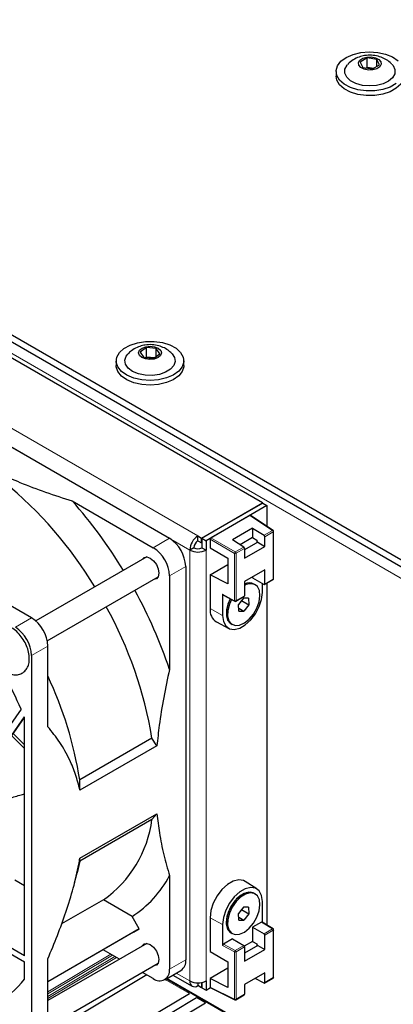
# Paper-space layout 'Blatt2' of a CAD drawing. Header units: millimetres. Extents: x 5 to 418, y 2 to 292.
# Tile 50 of 68: x 104 to 120, y 192 to 235. Entities that reach past the tile are written whole.
import ezdxf

# ---------------------------------------------------------------- set-up
doc = ezdxf.new("R2010")
doc.units = ezdxf.units.MM

psp = doc.layouts.new('Blatt2')

# ---------------------------------------------------------------- linework, layer by layer
at = {"color": 7, "linetype": 'Continuous', "lineweight": 25}
for p, q in [((79.764, 234.882), (136.687, 202.021)), ((79.764, 234.576), (136.687, 201.715)), ((114.483, 213.818), (80.224, 233.596)), ((119.053, 233.215), (118.749, 233.037)), ((118.749, 233.037), (118.864, 232.796)), ((119.472, 233.152), (119.053, 233.215)), ((119.053, 232.806), (119.053, 233.215)), ((119.587, 232.911), (119.472, 233.152)), ((119.472, 232.843), (119.472, 233.152)), ((117.693, 232.627), (117.693, 232.422)), ((118.864, 232.796), (119.283, 232.733)), ((119, 232.775), (119.053, 232.806)), ((119.053, 232.806), (119.336, 232.764)), ((119.061, 232.766), (119.053, 232.806)), ((119.283, 232.733), (119.587, 232.911)), ((95.586, 220.85), (110.435, 212.277)), ((109.426, 220.592), (109.158, 220.396)), ((109.854, 220.557), (109.426, 220.592)), ((109.426, 220.184), (109.426, 220.592)), ((109.158, 220.396), (109.319, 220.164)), ((109.319, 220.164), (109.748, 220.128)), ((109.39, 220.158), (109.426, 220.184)), ((109.426, 220.184), (109.783, 220.154)), ((109.435, 220.154), (109.426, 220.184)), ((109.748, 220.128), (110.015, 220.325)), ((110.015, 220.325), (109.854, 220.557)), ((109.854, 220.206), (109.854, 220.557)), ((108.112, 220.013), (108.112, 219.809)), ((111.062, 219.809), (111.062, 220.013)), ((106.197, 213.908), (109.728, 211.869)), ((111.832, 212.288), (114.483, 213.818)), ((114.501, 213.808), (111.849, 212.277)), ((114.483, 213.798), (114.483, 213.818)), ((114.501, 213.808), (114.678, 213.706)), ((114.678, 213.706), (112.026, 212.175)), ((114.678, 213.706), (114.678, 212.806)), ((113.935, 213.278), (112.238, 212.298)), ((114.952, 212.624), (113.961, 213.279)), ((114.059, 212.715), (113.175, 212.205)), ((114.059, 212.715), (114.555, 212.409)), ((114.059, 212.715), (114.059, 212.307)), ((114.975, 210.52), (114.975, 212.583)), ((111.673, 212.175), (111.673, 212.379)), ((111.673, 212.379), (111.832, 212.288)), ((111.673, 212.175), (111.832, 212.083)), ((111.832, 212.083), (111.832, 212.288)), ((111.832, 212.083), (111.849, 212.094)), ((111.849, 212.277), (111.849, 211.869)), ((111.849, 212.277), (112.026, 212.175)), ((112.026, 212.175), (112.026, 211.767)), ((112.203, 212.237), (112.203, 211.869)), ((113.671, 211.899), (113.175, 212.205)), ((114.059, 212.307), (113.517, 211.994)), ((114.283, 212.103), (113.706, 211.769)), ((114.059, 212.307), (114.236, 212.198)), ((114.236, 212.198), (114.236, 212.075)), ((114.283, 212.103), (114.589, 211.926)), ((114.589, 211.926), (114.589, 212.348)), ((111.496, 211.869), (111.319, 211.767)), ((111.849, 211.869), (112.026, 211.767)), ((112.203, 211.869), (112.983, 211.419)), ((113.706, 211.416), (114.589, 211.926)), ((113.706, 211.838), (113.706, 211.416)), ((109.444, 211.466), (104.608, 208.674)), ((112.983, 211.419), (112.983, 210.295)), ((111.142, 211.053), (111.142, 193.905)), ((112.203, 210.685), (112.983, 211.136)), ((114.589, 210.905), (113.706, 210.395)), ((114.589, 210.285), (114.589, 210.905)), ((104.425, 208.808), (101.381, 210.565)), ((105.108, 207.808), (109.944, 210.6)), ((110.435, 210.644), (110.435, 206.566)), ((112.203, 210.685), (112.203, 209.215)), ((112.983, 210.295), (112.203, 210.685)), ((113.706, 210.395), (113.706, 209.775)), ((114.059, 210.599), (114.059, 210.55)), ((114.059, 210.55), (114.554, 210.265)), ((114.17, 210.255), (114.117, 210.286)), ((114.483, 209.919), (114.483, 210.306)), ((114.579, 210.262), (114.95, 210.476)), ((114.678, 210.319), (114.678, 195.425)), ((112.752, 209.837), (112.752, 208.92)), ((112.763, 209.813), (113.276, 209.537)), ((113.324, 209.538), (113.695, 209.752)), ((113.66, 209.676), (113.445, 209.395)), ((113.577, 209.566), (113.445, 209.395)), ((113.577, 209.567), (113.577, 209.566)), ((113.577, 209.566), (113.895, 209.383)), ((113.884, 209.669), (113.66, 209.676)), ((113.884, 209.669), (113.895, 209.383)), ((113.456, 209.108), (113.445, 209.395)), ((113.451, 209.235), (113.681, 209.102)), ((113.456, 209.108), (113.681, 209.102)), ((113.895, 209.383), (113.681, 209.102)), ((112.478, 208.635), (113.021, 208.351)), ((113.117, 208.553), (113.17, 208.523)), ((105.132, 204.068), (105.132, 207.583)), ((104.425, 207.175), (104.425, 190.027)), ((103.972, 204.827), (102.871, 203.261)), ((102.993, 202.904), (104.113, 204.497)), ((103.001, 202.879), (104.115, 204.464)), ((104.115, 194.083), (104.115, 204.49)), ((103.557, 203.67), (104.115, 203.112)), ((103.625, 203.766), (104.115, 203.281)), ((109.67, 203.57), (106.524, 201.754)), ((109.887, 203.234), (109.67, 203.57)), ((109.887, 203.234), (106.53, 201.296)), ((106.53, 201.296), (106.524, 201.754)), ((109.67, 200.026), (106.524, 198.209)), ((106.53, 198.336), (109.887, 200.274)), ((109.67, 200.026), (109.887, 200.274)), ((106.524, 198.209), (106.53, 198.336)), ((106.524, 198.209), (106.412, 197.699)), ((106.299, 197.259), (106.412, 197.699)), ((110.435, 197.575), (110.435, 193.497)), ((104.115, 197.135), (103.697, 197.377)), ((114.244, 196.997), (113.727, 197.326)), ((114.17, 196.782), (114.117, 196.813)), ((107.558, 196.523), (105.73, 195.468)), ((108.802, 195.798), (107.558, 196.523)), ((113.66, 196.203), (113.445, 195.922)), ((113.884, 196.196), (113.66, 196.203)), ((113.884, 196.196), (113.895, 195.91)), ((114.483, 195.546), (114.483, 196.446)), ((109.116, 195.254), (108.802, 195.798)), ((112.203, 195.742), (112.203, 194.273)), ((113.577, 196.094), (113.445, 195.922)), ((113.456, 195.635), (113.445, 195.922)), ((113.451, 195.762), (113.681, 195.629)), ((113.577, 196.094), (113.577, 196.094)), ((113.577, 196.094), (113.895, 195.91)), ((113.895, 195.91), (113.681, 195.629)), ((112.752, 195.447), (112.752, 194.53)), ((113.456, 195.635), (113.681, 195.629)), ((114.447, 195.55), (114.059, 195.326)), ((114.059, 195.326), (114.059, 194.711)), ((114.059, 195.326), (114.554, 195.04)), ((114.951, 195.256), (114.473, 195.552)), ((109.116, 195.254), (105.132, 192.954)), ((108.866, 195.11), (105.132, 192.954)), ((108.866, 195.11), (109.116, 195.254)), ((113.117, 195.081), (113.17, 195.05)), ((114.589, 194.359), (114.589, 194.979)), ((114.975, 193.15), (114.975, 195.213)), ((102.732, 194.616), (104.115, 193.817)), ((104.115, 194.083), (102.859, 194.808)), ((109.444, 194.625), (105.132, 192.135)), ((113.175, 194.816), (112.787, 194.592)), ((113.175, 194.816), (113.67, 194.53)), ((114.059, 194.711), (113.696, 194.501)), ((114.283, 194.536), (113.706, 194.202)), ((113.706, 194.469), (113.706, 193.849)), ((114.059, 194.711), (114.236, 194.601)), ((114.236, 194.601), (114.236, 194.508)), ((114.283, 194.536), (114.589, 194.359)), ((108.256, 193.939), (107.547, 194.348)), ((112.203, 194.273), (112.983, 193.822)), ((113.706, 193.849), (114.589, 194.359)), ((104.115, 193.069), (104.115, 193.817)), ((105.132, 190.436), (105.132, 193.951)), ((105.132, 190.981), (109.944, 193.759)), ((112.983, 193.822), (112.983, 192.699)), ((109.45, 193.249), (105.999, 191.187)), ((109.728, 193.089), (109.256, 193.361)), ((110.228, 193.039), (110.935, 193.447)), ((110.582, 193.243), (111.423, 192.758)), ((112.983, 193.539), (112.203, 193.089)), ((114.589, 193.338), (113.706, 192.828)), ((114.589, 192.916), (114.589, 193.338)), ((113.436, 191.254), (110.286, 193.072)), ((113.47, 191.275), (110.321, 193.093)), ((111.673, 192.902), (111.673, 192.782)), ((111.832, 192.691), (111.673, 192.782)), ((111.832, 192.895), (111.802, 192.912)), ((111.849, 192.905), (111.832, 192.895)), ((111.832, 192.895), (111.832, 192.691)), ((111.849, 192.701), (111.832, 192.691)), ((111.849, 192.921), (111.849, 192.68)), ((112.026, 192.987), (112.026, 192.578)), ((112.026, 192.578), (112.224, 192.693)), ((112.203, 193.089), (112.203, 192.721)), ((112.983, 192.699), (112.203, 193.089)), ((112.214, 192.698), (113.277, 192.167)), ((113.706, 192.828), (113.706, 192.405)), ((114.555, 192.895), (114.175, 193.099)), ((114.579, 192.893), (114.95, 193.107)), ((107.625, 190.248), (111.301, 192.444)), ((107.943, 190.064), (111.619, 192.26)), ((111.849, 192.68), (112.026, 192.578)), ((113.324, 192.169), (113.695, 192.383)), ((108.332, 189.84), (112.008, 192.036))]:
    psp.add_line(p, q, dxfattribs=at)
at = {"color": 7, "linetype": 'Continuous', "lineweight": 18}
for p, q in [((135.626, 201.817), (80.825, 233.453)), ((111.673, 212.379), (77.732, 231.973)), ((111.319, 211.767), (77.378, 231.361)), ((114.926, 212.623), (113.935, 213.278)), ((114.555, 212.409), (114.926, 212.623)), ((114.96, 212.562), (114.589, 212.348)), ((114.96, 210.499), (114.96, 212.562)), ((109.728, 211.869), (110.435, 212.277)), ((113.265, 211.623), (112.203, 212.237)), ((112.238, 212.298), (113.301, 211.685)), ((111.319, 192.987), (111.319, 211.767)), ((112.026, 211.767), (112.026, 192.987)), ((113.265, 209.56), (113.265, 211.623)), ((113.301, 211.685), (113.671, 211.899)), ((113.706, 211.838), (113.335, 211.624)), ((113.335, 211.624), (113.335, 209.561)), ((111.142, 211.053), (110.435, 210.644)), ((114.589, 210.285), (114.96, 210.499)), ((112.752, 209.837), (113.265, 209.56)), ((113.335, 209.561), (113.706, 209.775)), ((112.752, 208.92), (112.203, 209.215)), ((103.718, 208.399), (104.425, 208.808)), ((105.132, 207.583), (104.425, 207.175)), ((112.752, 195.447), (112.203, 195.742)), ((114.925, 195.254), (114.447, 195.55)), ((114.554, 195.04), (114.925, 195.254)), ((114.96, 195.193), (114.589, 194.979)), ((114.96, 193.13), (114.96, 195.193)), ((113.265, 194.254), (112.752, 194.53)), ((112.787, 194.592), (113.299, 194.316)), ((113.299, 194.316), (113.67, 194.53)), ((113.706, 194.469), (113.335, 194.255)), ((105.132, 192.514), (107.88, 194.156)), ((107.95, 194.115), (105.132, 192.431)), ((105.132, 192.309), (108.054, 194.055)), ((108.125, 194.014), (105.132, 192.227)), ((113.265, 192.191), (113.265, 194.254)), ((113.335, 194.255), (113.335, 192.191)), ((110.435, 193.497), (111.142, 193.905)), ((111.319, 192.987), (110.728, 193.328)), ((114.589, 192.916), (114.96, 193.13)), ((111.301, 192.444), (110.249, 193.051)), ((112.203, 192.721), (113.265, 192.191)), ((112.008, 192.036), (111.619, 192.26)), ((113.335, 192.191), (113.706, 192.405))]:
    psp.add_line(p, q, dxfattribs=at)
at = {"color": 7, "linetype": 'Continuous', "lineweight": 25, "flags": 128}
for points in [[(118.776, 233.447), (119.142, 233.478), (119.509, 233.455), (119.856, 233.38), (120.158, 233.258), (120.399, 233.096)], [(120.321, 232.096), (120.056, 231.947), (119.735, 231.841), (119.379, 231.784), (119.009, 231.78), (118.649, 231.829), (118.322, 231.929), (118.048, 232.072), (117.845, 232.25), (117.724, 232.452), (117.694, 232.665), (117.757, 232.875), (117.909, 233.07), (118.139, 233.237), (118.435, 233.365), (118.776, 233.447)], [(119.035, 233.252), (119.23, 233.26), (119.415, 233.225), (119.562, 233.151), (119.65, 233.05), (119.664, 232.938), (119.603, 232.831), (119.475, 232.746), (119.301, 232.695), (119.106, 232.687), (118.921, 232.723), (118.774, 232.796), (118.686, 232.897), (118.672, 233.009), (118.733, 233.116), (118.861, 233.201), (119.035, 233.252)], [(120.137, 232.927), (120.176, 232.881), (120.259, 232.707), (120.254, 232.526), (120.161, 232.353), (119.987, 232.203), (119.747, 232.087), (119.46, 232.014), (119.15, 231.992), (118.841, 232.02), (118.558, 232.098), (118.325, 232.219), (118.16, 232.372), (118.077, 232.547), (118.082, 232.727), (118.175, 232.9), (118.198, 232.926)], [(120.643, 232.422), (120.622, 232.278), (120.513, 232.074), (120.321, 231.891), (120.056, 231.743), (119.735, 231.636), (119.379, 231.58), (119.009, 231.576), (118.649, 231.625), (118.322, 231.725), (118.048, 231.868), (117.845, 232.046), (117.724, 232.248), (117.693, 232.422)], [(109.038, 220.803), (109.396, 220.857), (109.765, 220.858), (110.124, 220.806), (110.449, 220.704), (110.719, 220.559), (110.919, 220.379), (111.034, 220.176), (111.059, 219.963), (110.991, 219.753), (110.835, 219.56), (110.601, 219.395), (110.303, 219.269), (109.959, 219.189), (109.593, 219.162), (109.226, 219.187), (108.881, 219.265), (108.581, 219.39), (108.345, 219.554), (108.186, 219.747), (108.115, 219.956), (108.137, 220.169), (108.249, 220.372), (108.446, 220.553), (108.715, 220.7), (109.038, 220.803)], [(109.401, 220.628), (109.592, 220.649), (109.783, 220.626), (109.944, 220.562), (110.051, 220.467), (110.087, 220.357), (110.046, 220.247), (109.936, 220.154), (109.773, 220.092), (109.581, 220.071), (109.39, 220.095), (109.229, 220.158), (109.123, 220.253), (109.087, 220.363), (109.127, 220.474), (109.237, 220.567), (109.401, 220.628)], [(110.556, 220.314), (110.656, 220.163), (110.685, 219.983), (110.626, 219.806), (110.483, 219.645), (110.267, 219.514), (109.996, 219.424), (109.692, 219.381), (109.379, 219.39), (109.083, 219.449), (108.828, 219.553), (108.634, 219.695), (108.518, 219.863), (108.488, 220.043), (108.547, 220.221), (108.613, 220.308)], [(111.062, 219.809), (111.059, 219.759), (110.991, 219.549), (110.835, 219.356), (110.601, 219.191), (110.303, 219.064), (109.959, 218.985), (109.593, 218.957), (109.226, 218.983), (108.881, 219.061), (108.581, 219.186), (108.345, 219.35), (108.186, 219.542), (108.115, 219.752), (108.112, 219.809)], [(109.247, 211.352), (109.327, 211.442), (109.45, 211.466), (109.596, 211.415), (109.741, 211.298), (109.864, 211.131), (109.947, 210.941), (109.976, 210.757)], [(109.976, 210.757), (109.947, 210.605), (109.864, 210.511), (109.747, 210.486)], [(112.752, 208.92), (112.787, 208.659), (112.889, 208.459), (113.05, 208.337), (113.258, 208.303), (113.494, 208.359), (113.74, 208.501), (113.977, 208.718), (114.184, 208.991), (114.345, 209.3), (114.447, 209.617), (114.483, 209.919)], [(113.135, 209.613), (113.044, 209.406), (112.975, 209.136), (112.968, 208.889), (113.023, 208.686), (113.136, 208.545), (113.296, 208.48), (113.49, 208.495), (113.7, 208.59), (113.906, 208.756), (114.092, 208.978), (114.241, 209.236), (114.339, 209.508), (114.377, 209.77), (114.352, 209.997), (114.267, 210.171), (114.267, 210.171)], [(113.081, 209.642), (112.991, 209.436), (112.922, 209.167), (112.915, 208.919), (112.97, 208.716), (113.083, 208.576), (113.117, 208.553)], [(113.081, 209.642), (112.98, 209.406), (112.918, 209.138), (112.918, 208.894), (112.98, 208.697), (113.099, 208.565), (113.117, 208.553)], [(104.115, 204.49), (104.115, 204.491), (104.115, 204.491), (104.114, 204.492), (104.114, 204.493), (104.114, 204.494), (104.113, 204.495), (104.113, 204.496), (104.113, 204.497)], [(113.727, 197.326), (113.666, 197.358), (113.454, 197.393), (113.213, 197.336), (112.961, 197.19), (112.72, 196.969), (112.508, 196.69), (112.343, 196.375), (112.239, 196.051), (112.203, 195.742)], [(114.483, 196.446), (114.447, 196.707), (114.345, 196.907), (114.184, 197.029), (113.977, 197.063), (113.74, 197.007), (113.494, 196.865), (113.258, 196.648), (113.05, 196.375), (112.889, 196.067), (112.787, 195.749), (112.752, 195.447)], [(114.117, 196.813), (113.971, 196.858), (113.775, 196.833), (113.564, 196.73), (113.359, 196.558), (113.176, 196.33), (113.033, 196.069), (112.941, 195.797), (112.91, 195.538)], [(114.117, 196.813), (114.076, 196.833), (113.897, 196.858), (113.694, 196.802), (113.483, 196.671), (113.284, 196.475), (113.115, 196.232), (112.991, 195.964), (112.922, 195.694), (112.915, 195.446), (112.97, 195.244), (113.083, 195.103), (113.117, 195.081)], [(114.267, 196.698), (114.129, 196.802), (113.95, 196.827), (113.747, 196.772), (113.536, 196.64), (113.337, 196.444), (113.168, 196.201), (113.044, 195.933), (112.975, 195.663), (112.968, 195.416), (113.023, 195.213), (113.136, 195.073), (113.296, 195.007), (113.49, 195.022), (113.7, 195.117), (113.906, 195.283), (114.092, 195.505), (114.241, 195.763), (114.339, 196.035), (114.377, 196.297), (114.352, 196.524), (114.267, 196.698)], [(109.247, 194.511), (109.327, 194.6), (109.45, 194.624), (109.596, 194.574), (109.741, 194.456), (109.864, 194.29), (109.947, 194.1), (109.976, 193.915)], [(109.976, 193.915), (109.947, 193.764), (109.864, 193.669), (109.747, 193.645)]]:
    psp.add_lwpolyline(points, dxfattribs=at)
at = {"color": 7, "linetype": 'Continuous', "lineweight": 25}
for centre, radius, start, end in [((91.952, 201.01), 17.764, 30.9975, 50.6326), ((90.262, 199.867), 21.239, 31.2247, 41.3846), ((114.925, 212.583), 0.05, 0, 56.5413), ((109.607, 210.983), 1.537, 2.6055, 57.3945), ((112.087, 211.732), 0.768, 122.6055, 177.3945), ((111.88, 211.852), 0.384, 122.6055, 177.3945), ((114.512, 212.345), 0.0772, 2.6952, 56.15), ((108.9, 210.575), 1.537, 2.6055, 57.3945), ((111.673, 212.449), 0.769, 242.6097, 297.3903), ((111.673, 212.21), 0.384, 242.6097, 297.3903), ((113.628, 211.834), 0.0772, 2.6952, 56.15), ((113.916, 209.897), 0.438, 62.6333, 118.7273), ((113.916, 209.89), 0.444, 63.0328, 118.3277), ((113.953, 209.847), 0.452, 45.8346, 123.1938), ((114.568, 210.282), 0.0218, 230.7967, 9.214), ((114.925, 210.52), 0.05, 299.9973, 0), ((90.307, 199.786), 21.24, 18.6157, 28.7761), ((113.299, 209.581), 0.05, 241.7051, 299.9973), ((113.682, 209.772), 0.024, 304.0564, 7.2558), ((92.141, 200.678), 17.766, 9.3685, 29.0037), ((112.811, 209.147), 0.611, 173.6051, 236.9911), ((103.597, 207.513), 1.537, 2.6055, 57.3945), ((102.89, 207.105), 1.537, 2.6055, 57.3945), ((83.534, 195.911), 22.297, 23.5689, 27.7925), ((89.646, 199.042), 17.094, 9.129, 25.0536), ((104.654, 200.663), 5.057, 305.0583, 352.7631), ((106.261, 199.771), 4.717, 302.6026, 332.2531), ((113.397, 195.483), 0.49, 173.5102, 235.1777), ((114.513, 194.975), 0.0768, 2.6055, 57.3945), ((114.925, 195.213), 0.05, 0, 58.2398), ((113.629, 194.465), 0.0768, 2.6055, 57.3945), ((110.667, 193.845), 0.48, 304.0564, 7.2558), ((110.004, 193.427), 0.437, 230.7967, 9.214), ((114.925, 193.15), 0.05, 299.9973, 0), ((100.545, 195.897), 4.555, 300.371, 321.6208), ((111.535, 192.952), 0.218, 170.786, 309.2033), ((111.673, 193.669), 0.769, 242.6097, 297.3903), ((114.568, 192.912), 0.0216, 233.8088, 9.6652), ((113.682, 192.402), 0.0241, 304.1966, 7.1156), ((113.299, 192.212), 0.05, 243.4641, 299.9973)]:
    psp.add_arc(centre, radius, start, end, dxfattribs=at)
at = {"color": 7, "linetype": 'Continuous', "lineweight": 18}
for centre, radius, start, end in [((114.941, 212.602), 0.0255, 62.3196, 124.7399), ((114.883, 212.559), 0.0772, 2.6952, 56.15), ((114.95, 212.585), 0.0247, 293.8208, 354.859), ((113.347, 211.617), 0.082, 124.4698, 175.5302), ((113.299, 211.693), 0.0772, 243.854, 297.3007), ((113.258, 211.62), 0.0772, 2.6952, 56.15), ((114.936, 210.496), 0.024, 304.0564, 7.2558), ((114.95, 210.522), 0.0247, 293.8208, 354.859), ((113.299, 209.629), 0.0772, 243.854, 297.3007), ((113.289, 209.557), 0.0235, 172.004, 236.8139), ((113.311, 209.558), 0.024, 304.0564, 7.2558), ((114.939, 195.233), 0.0259, 63.1096, 124.2209), ((114.883, 195.189), 0.0768, 2.6055, 57.3945), ((114.951, 195.215), 0.0241, 292.8796, 355.8002), ((113.345, 194.251), 0.0793, 124.6838, 177.6456), ((113.299, 194.323), 0.0772, 243.854, 297.3007), ((113.258, 194.251), 0.0768, 2.6055, 57.3945), ((114.936, 193.127), 0.0241, 304.1966, 7.1156), ((114.951, 193.152), 0.0241, 292.8796, 355.8002), ((113.299, 192.26), 0.0772, 243.854, 297.3007), ((113.29, 192.188), 0.0247, 174.2451, 238.6933), ((113.31, 192.189), 0.0247, 305.1375, 6.1747)]:
    psp.add_arc(centre, radius, start, end, dxfattribs=at)
at = {"color": 7, "linetype": 'Continuous', "lineweight": 25}
for centre, major_axis, ratio, start_param, end_param in [((113.935, 213.237), (0.025, 0.0434), 0.576679, 6.248318, 7.067893), ((112.238, 212.257), (0.025, 0.0433), 0.578085, 0.785926, 2.355504), ((112.787, 209.857), (0.025, 0.0433), 0.577381, 2.356723, 3.159057), ((114.447, 195.509), (0.025, 0.0433), 0.577381, 6.265721, 7.069112), ((112.787, 194.551), (0.025, 0.0433), 0.577381, 0.785926, 2.356723), ((112.238, 192.742), (0.025, 0.0434), 0.576679, 2.356722, 3.17646)]:
    psp.add_ellipse(centre, major_axis=major_axis, ratio=ratio, start_param=start_param, end_param=end_param, dxfattribs=at)
for points, knots in [([(118.941, 233.314), (118.86, 233.297), (118.683, 233.26), (118.442, 233.136), (118.274, 233.02), (118.212, 232.938), (118.205, 232.929)], [0, 0, 0, 0, 0.291401, 0.633938, 0.961572, 1, 1, 1, 1]), ([(120.128, 232.929), (120.116, 232.945), (120.051, 233.027), (119.891, 233.138), (119.657, 233.256), (119.384, 233.325), (119.138, 233.339), (118.99, 233.32), (118.941, 233.314)], [0, 0, 0, 0, 0.047364, 0.242121, 0.441947, 0.655041, 0.887612, 1, 1, 1, 1]), ([(109.264, 220.682), (109.181, 220.658), (109.007, 220.607), (108.784, 220.479), (108.669, 220.359), (108.619, 220.307)], [0, 0, 0, 0, 0.3395856, 0.7143362, 1, 1, 1, 1]), ([(110.546, 220.315), (110.507, 220.357), (110.41, 220.461), (110.211, 220.582), (109.96, 220.679), (109.671, 220.726), (109.433, 220.717), (109.297, 220.689), (109.264, 220.682)], [0, 0, 0, 0, 0.1229107, 0.3053764, 0.495907, 0.7017703, 0.9270021, 1, 1, 1, 1]), ([(103.037, 215.099), (103.328, 214.969), (103.972, 214.682), (105.027, 214.283), (105.806, 214.033), (106.197, 213.908)], [0, 0, 0, 0, 0.292322, 0.645449, 1, 1, 1, 1]), ([(103.429, 206.406), (103.467, 206.387), (103.575, 206.335), (103.755, 206.32), (103.961, 206.36), (104.136, 206.477), (104.257, 206.651), (104.322, 206.863), (104.333, 207.11), (104.285, 207.385), (104.18, 207.666), (104.027, 207.933), (103.835, 208.168), (103.614, 208.354), (103.384, 208.473), (103.159, 208.518), (102.947, 208.492), (102.761, 208.39), (102.629, 208.223), (102.561, 208.063), (102.554, 207.954), (102.552, 207.92)], [0, 0, 0, 0, 0.0292187, 0.0828137, 0.1335146, 0.1877475, 0.2397246, 0.2927193, 0.3494521, 0.4089759, 0.468866, 0.5286256, 0.5886408, 0.649317, 0.7112481, 0.7657411, 0.8169086, 0.8720867, 0.9243676, 0.9768281, 1, 1, 1, 1]), ([(110.435, 206.566), (110.347, 206.157), (110.17, 205.337), (109.989, 204.224), (109.918, 203.532), (109.887, 203.234)], [0, 0, 0, 0, 0.3621864, 0.7257688, 1, 1, 1, 1]), ([(106.53, 201.296), (106.472, 201.53), (106.356, 201.999), (106.062, 202.699), (105.664, 203.405), (105.31, 203.846), (105.132, 204.068)], [0, 0, 0, 0, 0.208768, 0.419594, 0.708565, 1, 1, 1, 1]), ([(103.509, 200.965), (103.693, 201.02), (103.909, 201.086), (104.088, 201.131), (104.115, 201.138)], [0, 0, 0, 0, 0.847962, 1, 1, 1, 1]), ([(109.887, 200.274), (109.92, 199.995), (109.993, 199.379), (110.176, 198.476), (110.349, 197.876), (110.435, 197.575)], [0, 0, 0, 0, 0.292322, 0.645449, 1, 1, 1, 1]), ([(105.132, 193.951), (105.274, 194.29), (105.558, 194.967), (105.933, 195.999), (106.252, 197.038), (106.439, 197.82), (106.515, 198.248), (106.53, 198.336)], [0, 0, 0, 0, 0.231599, 0.463126, 0.70072, 0.938163, 1, 1, 1, 1])]:
    psp.add_open_spline(points, degree=3, knots=knots, dxfattribs=at)

doc.saveas('drawing.dxf')
